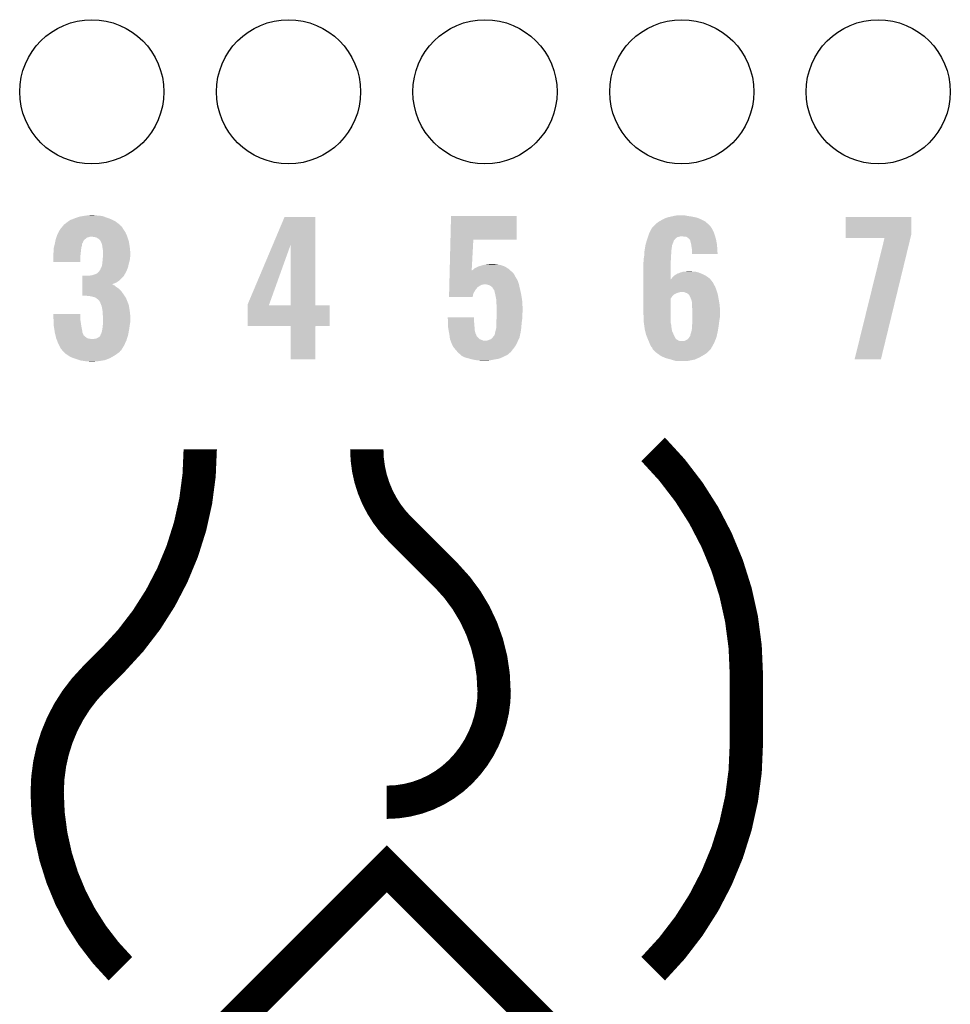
# Model space of a CAD drawing. Extents: x -1.3 to 24.2, y -3.9 to 53.4.
# Tile 18 of 33: x 8.6 to 15.7, y 16.2 to 23.8. Entities that reach past the tile are written whole.
import ezdxf

# ---------------------------------------------------------------- set-up
doc = ezdxf.new("R2010")
doc.units = 0
doc.layers.get('0').update_dxf_attribs({"linetype": 'CONTINUOUS'})
doc.layers.add('DAC_24_CLICK_V100_GTO', color=14, linetype='CONTINUOUS')
doc.layers.add('DAC_24_CLICK_V100_GTS', color=12, linetype='CONTINUOUS')

# ---------------------------------------------------------------- blocks, each defined once
blk = doc.blocks.new('ROUND_35')
blk.add_circle((0, 0), 0.5499)

msp = doc.modelspace()

# ---------------------------------------------------------------- linework, layer by layer
at = {"layer": 'DAC_24_CLICK_V100_GTO', "const_width": 0.254}
for points in [[(9.34212, 18.86712, 0.1989124), (10.007048, 20.4724)], [(11.2776, 20.4724, 0.1989124), (11.529054, 19.865334)], [(14.1732, 18.75536, 0.1989124), (13.461984, 20.472384)], [(12.24788, 18.6309, 0.1985373), (11.884614, 19.509694)], [(9.19734, 18.72234, 0.1989124), (8.839626, 17.85874)], [(11.99388, 18.01368, 0.1989124), (12.24954, 18.6309)], [(13.462, 16.51, 0.1989124), (14.17322, 18.22704)], [(11.43, 17.78, 0.1989119), (11.99396, 18.013598)], [(8.8392, 17.85874, 0.1989124), (9.397904, 16.509904)]]:
    msp.add_lwpolyline(points, format="xyb", dxfattribs=at)
for points in [[(11.52906, 19.86534), (11.88466, 19.50974)], [(9.19734, 18.72234), (9.34212, 18.86712)], [(14.1732, 18.22704), (14.1732, 18.75536)], [(9.144, 12.446), (9.144, 14.986), (11.43, 17.272), (13.716, 14.986)]]:
    msp.add_lwpolyline(points, dxfattribs=at)
at = {"layer": 'DAC_24_CLICK_V100_GTO'}
for points in [[(9.030202, 22.22754), (9.05002, 22.23516), (9.329422, 22.22754), (9.308086, 22.23516)], [(9.05002, 22.23516), (9.085582, 22.24786), (9.308086, 22.23516), (9.272522, 22.24786)], [(9.085582, 22.24786), (9.116046, 22.252938), (9.272522, 22.24786), (9.258302, 22.252938)], [(9.116046, 22.252938), (9.131298, 22.25548), (9.258302, 22.252938), (9.22782, 22.25548)], [(9.131298, 22.25548), (9.15543, 22.25802), (9.22782, 22.25548), (9.202422, 22.25802)], [(9.15543, 22.25802), (9.179562, 22.26056), (9.202422, 22.25802), (9.192262, 22.26056)], [(10.560136, 22.03184), (10.65023, 22.24529), (10.88391, 22.03184), (10.8839, 22.24529)], [(10.65023, 22.24529), (10.650244, 22.24532), (10.8839, 22.24529), (10.650244, 22.24532)], [(11.915788, 22.0726), (11.920248, 22.25291), (12.42057, 22.0726), (12.4206, 22.25291)], [(11.920248, 22.25291), (11.92025, 22.25294), (12.4206, 22.25291), (11.92025, 22.25294)], [(13.5382, 22.22754), (13.55344, 22.23516), (13.827762, 22.22754), (13.807948, 22.23516)], [(13.55344, 22.23516), (13.566982, 22.240238), (13.807948, 22.23516), (13.794742, 22.240238)], [(13.566982, 22.240238), (13.573762, 22.24278), (13.794742, 22.240238), (13.782882, 22.24278)], [(13.573762, 22.24278), (13.59662, 22.24786), (13.782882, 22.24278), (13.75918, 22.24786)], [(13.59662, 22.24786), (13.61948, 22.25294), (13.75918, 22.24786), (13.72616, 22.25294)], [(13.61948, 22.25294), (13.647422, 22.25802), (13.72616, 22.25294), (13.700762, 22.25802)], [(14.930124, 22.108158), (14.930148, 22.24529), (15.4305, 22.108158), (15.4305, 22.24529)], [(14.930148, 22.24529), (14.93015, 22.24532), (15.4305, 22.24529), (14.93015, 22.24532)], [(8.938268, 22.15134), (8.95519, 22.171656), (9.42086, 22.15134), (9.408162, 22.171656)], [(8.95519, 22.171656), (8.961548, 22.179288), (9.408162, 22.171656), (9.398004, 22.179288)], [(8.961548, 22.179288), (8.963662, 22.181824), (9.398004, 22.179288), (9.396732, 22.181824)], [(8.963662, 22.181824), (8.96493, 22.184354), (9.396732, 22.181824), (9.395462, 22.184354)], [(8.96493, 22.184354), (8.966206, 22.186894), (9.395462, 22.184354), (9.39216, 22.186894)], [(8.966206, 22.186894), (8.9789, 22.19452), (9.39216, 22.186894), (9.382246, 22.19452)], [(8.9789, 22.19452), (8.99414, 22.20722), (9.382246, 22.19452), (9.365736, 22.20722)], [(8.99414, 22.20722), (8.997948, 22.20976), (9.365736, 22.20722), (9.362432, 22.20976)], [(8.997948, 22.20976), (9.016992, 22.22246), (9.362432, 22.20976), (9.338854, 22.22246)], [(9.016992, 22.22246), (9.030202, 22.22754), (9.338854, 22.22246), (9.329422, 22.22754)], [(13.45184, 22.158966), (13.451846, 22.161506), (13.909036, 22.158966), (13.907344, 22.161506)], [(13.451846, 22.161506), (13.46454, 22.1742), (13.907344, 22.161506), (13.89888, 22.1742)], [(13.46454, 22.1742), (13.47724, 22.1869), (13.89888, 22.1742), (13.88618, 22.1869)], [(13.47724, 22.1869), (13.482322, 22.19198), (13.88618, 22.1869), (13.880534, 22.19198)], [(13.482322, 22.19198), (13.505174, 22.209758), (13.880534, 22.19198), (13.860772, 22.209758)], [(13.505174, 22.209758), (13.50518, 22.209762), (13.860772, 22.209758), (13.860766, 22.209762)], [(13.50518, 22.209762), (13.53312, 22.225), (13.860766, 22.209762), (13.832478, 22.225)], [(13.53312, 22.225), (13.5382, 22.22754), (13.832478, 22.225), (13.827762, 22.22754)], [(8.905242, 22.07768), (8.908868, 22.087836), (9.131298, 22.07768), (9.141456, 22.087836)], [(8.908868, 22.087836), (8.909776, 22.09038), (9.141456, 22.087836), (9.154158, 22.09038)], [(8.909776, 22.09038), (8.911588, 22.095458), (9.154158, 22.09038), (9.169398, 22.095458)], [(8.911588, 22.095458), (8.91159, 22.09546), (9.169398, 22.095458), (9.179558, 22.09546)], [(8.91159, 22.09546), (8.913402, 22.100538), (9.450494, 22.09546), (9.4488, 22.100538)], [(8.913402, 22.100538), (8.91794, 22.113242), (9.4488, 22.100538), (9.443028, 22.113242)], [(8.91794, 22.113242), (8.926072, 22.128488), (9.443028, 22.113242), (9.4361, 22.128488)], [(8.926072, 22.128488), (8.93826, 22.15133), (9.4361, 22.128488), (9.420868, 22.15133)], [(8.93826, 22.15133), (8.938268, 22.15134), (9.420868, 22.15133), (9.42086, 22.15134)], [(9.210038, 22.09038), (9.179558, 22.09546), (9.452188, 22.09038), (9.450494, 22.09546)], [(9.2202, 22.0853), (9.210038, 22.09038), (9.45388, 22.0853), (9.452188, 22.09038)], [(9.232898, 22.077682), (9.2202, 22.0853), (9.45642, 22.077682), (9.45388, 22.0853)], [(13.417124, 22.077676), (13.421358, 22.090378), (13.629638, 22.077676), (13.644878, 22.090378)], [(13.421358, 22.090378), (13.423052, 22.09546), (13.644878, 22.090378), (13.66266, 22.09546)], [(13.423052, 22.09546), (13.423898, 22.098), (13.66266, 22.09546), (13.675358, 22.098)], [(13.423898, 22.098), (13.427286, 22.10816), (13.934802, 22.098), (13.931898, 22.10816)], [(13.427286, 22.10816), (13.43152, 22.120862), (13.931898, 22.10816), (13.92728, 22.120862)], [(13.43152, 22.120862), (13.439644, 22.136098), (13.92728, 22.120862), (13.92174, 22.136098)], [(13.439644, 22.136098), (13.451836, 22.158962), (13.92174, 22.136098), (13.909038, 22.158962)], [(13.451836, 22.158962), (13.45184, 22.158966), (13.909038, 22.158962), (13.909036, 22.158966)], [(13.698218, 22.09546), (13.682978, 22.098), (13.935528, 22.09546), (13.934802, 22.098)], [(13.721078, 22.09038), (13.710916, 22.09546), (13.93698, 22.09038), (13.935528, 22.09546)], [(13.731238, 22.08276), (13.721078, 22.09038), (13.939158, 22.08276), (13.93698, 22.09038)], [(14.93012, 22.08533), (14.930124, 22.108158), (15.424944, 22.08533), (15.4305, 22.108158)], [(15.227264, 22.0853), (14.93012, 22.08533), (15.424936, 22.0853), (15.424944, 22.08533)], [(14.998706, 21.158234), (15.227264, 22.0853), (15.199342, 21.158234), (15.424936, 22.0853)], [(8.89, 22.011642), (8.890634, 22.01418), (9.100396, 22.011642), (9.10082, 22.01418)], [(8.89, 21.998942), (8.89, 22.011642), (9.09828, 21.998942), (9.100396, 22.011642)], [(8.890634, 22.01418), (8.894444, 22.029418), (9.10082, 22.01418), (9.105898, 22.029418)], [(8.894444, 22.029418), (8.89762, 22.04212), (9.105898, 22.029418), (9.105898, 22.04212)], [(8.89762, 22.042124), (8.899252, 22.049738), (9.1059, 22.042124), (9.110978, 22.049738)], [(8.89762, 22.04212), (8.89762, 22.042124), (9.105898, 22.04212), (9.1059, 22.042124)], [(8.899252, 22.049738), (8.90034, 22.054816), (9.110978, 22.049738), (9.113518, 22.054816)], [(8.90034, 22.054816), (8.900886, 22.057364), (9.113518, 22.054816), (9.11352, 22.057364)], [(8.900886, 22.057364), (8.903606, 22.070056), (9.11352, 22.057364), (9.121138, 22.070056)], [(8.903606, 22.070056), (8.905242, 22.07768), (9.121138, 22.070056), (9.131298, 22.07768)], [(9.243058, 22.067512), (9.232898, 22.077682), (9.45981, 22.067512), (9.45642, 22.077682)], [(9.245596, 22.06244), (9.243058, 22.067512), (9.4615, 22.06244), (9.45981, 22.067512)], [(9.25322, 22.0472), (9.245596, 22.06244), (9.46419, 22.0472), (9.4615, 22.06244)], [(9.258298, 22.031962), (9.25322, 22.0472), (9.46688, 22.031962), (9.46419, 22.0472)], [(9.260254, 22.019262), (9.258298, 22.031962), (9.46912, 22.019262), (9.46688, 22.031962)], [(9.26338, 21.99894), (9.260254, 22.019262), (9.471154, 21.99894), (9.46912, 22.019262)], [(10.368282, 21.577304), (10.560136, 22.03184), (10.532664, 21.577304), (10.695902, 22.03184)], [(10.695918, 21.57222), (10.695902, 22.03184), (10.88393, 21.57222), (10.88391, 22.03184)], [(11.910006, 21.838922), (11.915786, 22.072572), (12.077874, 21.838922), (12.090398, 22.072572)], [(11.915786, 22.072572), (11.915788, 22.0726), (12.090398, 22.072572), (12.42057, 22.0726)], [(13.398922, 22.004018), (13.400192, 22.011638), (13.60424, 22.004018), (13.60424, 22.011638)], [(13.400192, 22.011638), (13.403154, 22.029416), (13.60424, 22.011638), (13.60678, 22.029416)], [(13.403154, 22.029416), (13.40358, 22.031962), (13.60678, 22.029416), (13.607798, 22.031962)], [(13.40358, 22.031962), (13.410302, 22.05482), (13.607798, 22.031962), (13.61694, 22.05482)], [(13.410302, 22.05482), (13.414782, 22.070052), (13.61694, 22.05482), (13.622028, 22.070052)], [(13.414782, 22.070052), (13.415534, 22.072606), (13.622028, 22.070052), (13.627094, 22.072606)], [(13.415534, 22.072606), (13.41628, 22.07514), (13.627094, 22.072606), (13.628364, 22.07514)], [(13.41628, 22.07514), (13.417124, 22.077676), (13.628364, 22.07514), (13.629638, 22.077676)], [(13.741398, 22.072602), (13.731238, 22.08276), (13.94206, 22.072602), (13.939158, 22.08276)], [(13.743936, 22.070064), (13.741398, 22.072602), (13.942536, 22.070064), (13.94206, 22.072602)], [(13.74648, 22.057358), (13.743936, 22.070064), (13.944918, 22.057358), (13.942536, 22.070064)], [(13.75156, 22.039582), (13.74648, 22.057358), (13.948252, 22.039582), (13.944918, 22.057358)], [(13.752734, 22.031958), (13.75156, 22.039582), (13.94968, 22.031958), (13.948252, 22.039582)], [(13.75664, 22.00656), (13.752734, 22.031958), (13.95095, 22.00656), (13.94968, 22.031958)], [(8.88746, 21.973542), (8.887966, 21.97608), (9.095486, 21.973542), (9.09574, 21.97608)], [(8.88746, 21.950682), (8.88746, 21.973542), (9.0932, 21.950682), (9.095486, 21.973542)], [(8.88746, 21.90245), (8.88746, 21.950682), (9.09317, 21.90245), (9.0932, 21.950682)], [(8.887966, 21.97608), (8.89, 21.986242), (9.09574, 21.97608), (9.096868, 21.986242)], [(8.89, 21.986242), (8.89, 21.998942), (9.096868, 21.986242), (9.09828, 21.998942)], [(9.26592, 21.98116), (9.26338, 21.99894), (9.472932, 21.98116), (9.471154, 21.99894)], [(9.26338, 21.92782), (9.264014, 21.93544), (9.470812, 21.92782), (9.47166, 21.93544)], [(9.264014, 21.93544), (9.265496, 21.95322), (9.47166, 21.93544), (9.4742, 21.95322)], [(9.265496, 21.95322), (9.26592, 21.958298), (9.4742, 21.95322), (9.4742, 21.958298)], [(9.26592, 21.968462), (9.26592, 21.98116), (9.4742, 21.968462), (9.472932, 21.98116)], [(9.26592, 21.958298), (9.26592, 21.968462), (9.4742, 21.958298), (9.4742, 21.968462)], [(13.39088, 21.930362), (13.391726, 21.93544), (13.598652, 21.930362), (13.59916, 21.93544)], [(13.391726, 21.93544), (13.39342, 21.9456), (13.59916, 21.93544), (13.59916, 21.9456)], [(13.39342, 21.9456), (13.394212, 21.958298), (13.59916, 21.9456), (13.59916, 21.958298)], [(13.394212, 21.958298), (13.395482, 21.97862), (13.59916, 21.958298), (13.6017, 21.97862)], [(13.395482, 21.97862), (13.39596, 21.986242), (13.6017, 21.97862), (13.6017, 21.986242)], [(13.39596, 21.986242), (13.397228, 21.993858), (13.6017, 21.986242), (13.6017, 21.993858)], [(13.397228, 21.993858), (13.398922, 22.004018), (13.6017, 21.993858), (13.60424, 22.004018)], [(13.75918, 21.98878), (13.75664, 22.00656), (13.95184, 21.98878), (13.95095, 22.00656)], [(13.75918, 21.981162), (13.75918, 21.98878), (13.95222, 21.981162), (13.95184, 21.98878)], [(13.75918, 21.96341), (13.75918, 21.981162), (13.954722, 21.96341), (13.95222, 21.981162)], [(13.954726, 21.96338), (13.75918, 21.96341), (13.954726, 21.96338), (13.954722, 21.96341)], [(9.09317, 21.90242), (8.88746, 21.90245), (9.09317, 21.90242), (9.09317, 21.90245)], [(9.2456, 21.849082), (9.253222, 21.861772), (9.45134, 21.849082), (9.456414, 21.861772)], [(9.253222, 21.861778), (9.2583, 21.879562), (9.456418, 21.861778), (9.459974, 21.879562)], [(9.253222, 21.861772), (9.253222, 21.861778), (9.456414, 21.861772), (9.456418, 21.861778)], [(9.2583, 21.879562), (9.259146, 21.887182), (9.459974, 21.879562), (9.4615, 21.887182)], [(9.259146, 21.887182), (9.26084, 21.90242), (9.4615, 21.887182), (9.466072, 21.90242)], [(9.26084, 21.90242), (9.261854, 21.912578), (9.466072, 21.90242), (9.46912, 21.912578)], [(9.261854, 21.912578), (9.26338, 21.92782), (9.46912, 21.912578), (9.470812, 21.92782)], [(12.100564, 21.85416), (12.113262, 21.85924), (12.351656, 21.85416), (12.343674, 21.85924)], [(12.113262, 21.85924), (12.125948, 21.866858), (12.343674, 21.85924), (12.331702, 21.866858)], [(12.125948, 21.866858), (12.125952, 21.86686), (12.331702, 21.866858), (12.331698, 21.86686)], [(12.125952, 21.86686), (12.141204, 21.87194), (12.331698, 21.86686), (12.317726, 21.87194)], [(12.141204, 21.87194), (12.143742, 21.871942), (12.317726, 21.87194), (12.31772, 21.871942)], [(12.143742, 21.871942), (12.158974, 21.877018), (12.31772, 21.871942), (12.30376, 21.877018)], [(12.158974, 21.877018), (12.158982, 21.87702), (12.30376, 21.877018), (12.303752, 21.87702)], [(12.158982, 21.87702), (12.17168, 21.87956), (12.303752, 21.87702), (12.291056, 21.87956)], [(12.17168, 21.87956), (12.186918, 21.8821), (12.291056, 21.87956), (12.278358, 21.8821)], [(12.186918, 21.8821), (12.202158, 21.88464), (12.278358, 21.8821), (12.260582, 21.88464)], [(12.202158, 21.88464), (12.240228, 21.887178), (12.260582, 21.88464), (12.252962, 21.887178)], [(12.240228, 21.887178), (12.240258, 21.88718), (12.252962, 21.887178), (12.240258, 21.88718)], [(13.38834, 21.902422), (13.389864, 21.910042), (13.596624, 21.902422), (13.59662, 21.910042)], [(13.38834, 21.770364), (13.38834, 21.902422), (13.596658, 21.770364), (13.596624, 21.902422)], [(13.389864, 21.910042), (13.39088, 21.915122), (13.59662, 21.910042), (13.597128, 21.915122)], [(13.39088, 21.915122), (13.39088, 21.930362), (13.597128, 21.915122), (13.598652, 21.930362)], [(9.108462, 21.76272), (9.108466, 21.78812), (9.39292, 21.76272), (9.418318, 21.78812)], [(9.108466, 21.78812), (9.10847, 21.79828), (9.418318, 21.78812), (9.425932, 21.79828)], [(9.166862, 21.79828), (9.166908, 21.798288), (9.425932, 21.79828), (9.425938, 21.798288)], [(9.166908, 21.798288), (9.182102, 21.800822), (9.425938, 21.798288), (9.427206, 21.800822)], [(9.182102, 21.800822), (9.204944, 21.808436), (9.427206, 21.800822), (9.431018, 21.808436)], [(9.204944, 21.808436), (9.212584, 21.810982), (9.431018, 21.808436), (9.433552, 21.810982)], [(9.212584, 21.810982), (9.212592, 21.810988), (9.433552, 21.810982), (9.433558, 21.810988)], [(9.212592, 21.810988), (9.227822, 21.821142), (9.433558, 21.810988), (9.438636, 21.821142)], [(9.227822, 21.821142), (9.23798, 21.83384), (9.438636, 21.821142), (9.444988, 21.83384)], [(9.23798, 21.83384), (9.240518, 21.83638), (9.444988, 21.83384), (9.44626, 21.83638)], [(9.240518, 21.83638), (9.243062, 21.838926), (9.44626, 21.83638), (9.447278, 21.838926)], [(9.243062, 21.838926), (9.2456, 21.849082), (9.447278, 21.838926), (9.45134, 21.849082)], [(11.908498, 21.77796), (11.908812, 21.790662), (12.41806, 21.77796), (12.41044, 21.790662)], [(11.908812, 21.790662), (11.908938, 21.79574), (12.41044, 21.790662), (12.4079, 21.79574)], [(11.908938, 21.79574), (11.909378, 21.813518), (12.4079, 21.79574), (12.397742, 21.813518)], [(11.909378, 21.813518), (11.909692, 21.82622), (12.397742, 21.813518), (12.38504, 21.82622)], [(11.909692, 21.82622), (11.909944, 21.836406), (12.38504, 21.82622), (12.373724, 21.836406)], [(11.909944, 21.836406), (11.910006, 21.838922), (12.07774, 21.836406), (12.082772, 21.838922)], [(12.07774, 21.836406), (12.077874, 21.838922), (12.373724, 21.836406), (12.370928, 21.838922)], [(12.082772, 21.838922), (12.09294, 21.846542), (12.370928, 21.838922), (12.36246, 21.846542)], [(12.09294, 21.846542), (12.095476, 21.849078), (12.36246, 21.846542), (12.359642, 21.849078)], [(12.095476, 21.849078), (12.100564, 21.85416), (12.359642, 21.849078), (12.351656, 21.85416)], [(13.603214, 21.775418), (13.609322, 21.785582), (13.893802, 21.775418), (13.879822, 21.785582)], [(13.609322, 21.785582), (13.62117, 21.795738), (13.879822, 21.785582), (13.865852, 21.795738)], [(13.62117, 21.795738), (13.627102, 21.800822), (13.865852, 21.795738), (13.85569, 21.800822)], [(13.627102, 21.800822), (13.64403, 21.81098), (13.85569, 21.800822), (13.83538, 21.81098)], [(13.64403, 21.81098), (13.652496, 21.81606), (13.83538, 21.81098), (13.822682, 21.81606)], [(13.652496, 21.81606), (13.657584, 21.816062), (13.822682, 21.81606), (13.822678, 21.816062)], [(13.657584, 21.816062), (13.667738, 21.82114), (13.822678, 21.816062), (13.809982, 21.82114)], [(13.667738, 21.82114), (13.667742, 21.821142), (13.809982, 21.82114), (13.809976, 21.821142)], [(13.667742, 21.821142), (13.677898, 21.82368), (13.809976, 21.821142), (13.80067, 21.82368)], [(13.677898, 21.82368), (13.693144, 21.82876), (13.80067, 21.82368), (13.782044, 21.82876)], [(13.70838, 21.82876), (13.741372, 21.831298), (13.759184, 21.82876), (13.751562, 21.831298)], [(13.741372, 21.831298), (13.741398, 21.8313), (13.751562, 21.831298), (13.741398, 21.8313)], [(9.10845, 21.7043), (9.108452, 21.711918), (9.37768, 21.7043), (9.364982, 21.711918)], [(9.108452, 21.711918), (9.108454, 21.722076), (9.364982, 21.711918), (9.354814, 21.722076)], [(9.108454, 21.72462), (9.108456, 21.729698), (9.347192, 21.72462), (9.339582, 21.729698)], [(9.108454, 21.722076), (9.108454, 21.72462), (9.354814, 21.722076), (9.347192, 21.72462)], [(9.108456, 21.73221), (9.108458, 21.73986), (9.334562, 21.73221), (9.35482, 21.73986)], [(9.108456, 21.729698), (9.108456, 21.73221), (9.339582, 21.729698), (9.334562, 21.73221)], [(9.108458, 21.73986), (9.10846, 21.75002), (9.35482, 21.73986), (9.375138, 21.75002)], [(9.10846, 21.75002), (9.108462, 21.76272), (9.375138, 21.75002), (9.39292, 21.76272)], [(11.90636, 21.691598), (11.9068, 21.709378), (12.108178, 21.691598), (12.123418, 21.709378)], [(11.9068, 21.709378), (11.907052, 21.719542), (12.123418, 21.709378), (12.13866, 21.719542)], [(11.907052, 21.719542), (11.90724, 21.72716), (12.13866, 21.719542), (12.151358, 21.72716)], [(11.90724, 21.72716), (11.907304, 21.7297), (12.151358, 21.72716), (12.16406, 21.7297)], [(11.907304, 21.7297), (11.907366, 21.73224), (12.16406, 21.7297), (12.174218, 21.73224)], [(11.907366, 21.73224), (11.908058, 21.760178), (12.437532, 21.73224), (12.42822, 21.760178)], [(11.908058, 21.760178), (11.908498, 21.77796), (12.42822, 21.760178), (12.41806, 21.77796)], [(12.194538, 21.7297), (12.176758, 21.73224), (12.438378, 21.7297), (12.437532, 21.73224)], [(12.212328, 21.724622), (12.194538, 21.7297), (12.439552, 21.724622), (12.438378, 21.7297)], [(12.225018, 21.717002), (12.212328, 21.724622), (12.44131, 21.717002), (12.439552, 21.724622)], [(12.235176, 21.709372), (12.225018, 21.717002), (12.443072, 21.709372), (12.44131, 21.717002)], [(12.24026, 21.699222), (12.235176, 21.709372), (12.445414, 21.699222), (12.443072, 21.709372)], [(13.38834, 21.747478), (13.38834, 21.770364), (13.916662, 21.747478), (13.897938, 21.770364)], [(13.38834, 21.732242), (13.38834, 21.747478), (13.92428, 21.732242), (13.916662, 21.747478)], [(13.38834, 21.71446), (13.38834, 21.732242), (13.93444, 21.71446), (13.92428, 21.732242)], [(13.38834, 21.689062), (13.38834, 21.71446), (13.9446, 21.689062), (13.93444, 21.71446)], [(13.596658, 21.770364), (13.601694, 21.772886), (13.897938, 21.770364), (13.895874, 21.772886)], [(13.601694, 21.772886), (13.603214, 21.775418), (13.895874, 21.772886), (13.893802, 21.775418)], [(9.10844, 21.64591), (9.108446, 21.68144), (9.42846, 21.64591), (9.40308, 21.68144)], [(9.141462, 21.64588), (9.10844, 21.64591), (9.42848, 21.64588), (9.42846, 21.64591)], [(9.108446, 21.68144), (9.108448, 21.69414), (9.40308, 21.68144), (9.39038, 21.69414)], [(9.108448, 21.69414), (9.10845, 21.7043), (9.39038, 21.69414), (9.37768, 21.7043)], [(9.143994, 21.643346), (9.141462, 21.64588), (9.430066, 21.643346), (9.42848, 21.64588)], [(9.146538, 21.64334), (9.143994, 21.643346), (9.43007, 21.64334), (9.430066, 21.643346)], [(9.169398, 21.6408), (9.146538, 21.64334), (9.431658, 21.6408), (9.43007, 21.64334)], [(9.18972, 21.63572), (9.169398, 21.6408), (9.434834, 21.63572), (9.431658, 21.6408)], [(9.207506, 21.630642), (9.18972, 21.63572), (9.438008, 21.630642), (9.434834, 21.63572)], [(11.90498, 21.63575), (11.905356, 21.65096), (12.085298, 21.63575), (12.08786, 21.65096)], [(12.085294, 21.63572), (11.90498, 21.63575), (12.085294, 21.63572), (12.085298, 21.63575)], [(11.905356, 21.65096), (11.905732, 21.666208), (12.08786, 21.65096), (12.09294, 21.666208)], [(11.905732, 21.666208), (11.90636, 21.691598), (12.09294, 21.666208), (12.108178, 21.691598)], [(12.241956, 21.69668), (12.24026, 21.699222), (12.446, 21.69668), (12.445414, 21.699222)], [(12.24534, 21.6916), (12.241956, 21.69668), (12.44713, 21.6916), (12.446, 21.69668)], [(12.250414, 21.686526), (12.24534, 21.6916), (12.448258, 21.686526), (12.44713, 21.6916)], [(12.25042, 21.683982), (12.250414, 21.686526), (12.448822, 21.683982), (12.448258, 21.686526)], [(12.2555, 21.66366), (12.25042, 21.683982), (12.453338, 21.66366), (12.448822, 21.683982)], [(12.25804, 21.65096), (12.2555, 21.66366), (12.45616, 21.65096), (12.453338, 21.66366)], [(12.26058, 21.63826), (12.25804, 21.65096), (12.458066, 21.63826), (12.45616, 21.65096)], [(12.26566, 21.615402), (12.26058, 21.63826), (12.461494, 21.615402), (12.458066, 21.63826)], [(13.38834, 21.67382), (13.38834, 21.689062), (13.94929, 21.67382), (13.9446, 21.689062)], [(13.38834, 21.67128), (13.38834, 21.67382), (13.665198, 21.67128), (13.677902, 21.67382)], [(13.38834, 21.666202), (13.38834, 21.67128), (13.64742, 21.666202), (13.665198, 21.67128)], [(13.38834, 21.65858), (13.38834, 21.666202), (13.62964, 21.65858), (13.64742, 21.666202)], [(13.38834, 21.656042), (13.38834, 21.65858), (13.624572, 21.656042), (13.62964, 21.65858)], [(13.38834, 21.638262), (13.38834, 21.656042), (13.606782, 21.638262), (13.624572, 21.656042)], [(13.38834, 21.623034), (13.38834, 21.638262), (13.596624, 21.623034), (13.606782, 21.638262)], [(13.705842, 21.66874), (13.695676, 21.67382), (13.950854, 21.66874), (13.94929, 21.67382)], [(13.72109, 21.663658), (13.705842, 21.66874), (13.952418, 21.663658), (13.950854, 21.66874)], [(13.730608, 21.65604), (13.72109, 21.663658), (13.95476, 21.65604), (13.952418, 21.663658)], [(13.73378, 21.6535), (13.730608, 21.65604), (13.955238, 21.6535), (13.95476, 21.65604)], [(13.736322, 21.650948), (13.73378, 21.6535), (13.955716, 21.650948), (13.955238, 21.6535)], [(13.74648, 21.63064), (13.736322, 21.650948), (13.959524, 21.63064), (13.955716, 21.650948)], [(9.213846, 21.625568), (9.207506, 21.630642), (9.44118, 21.625568), (9.438008, 21.630642)], [(9.2202, 21.62048), (9.213846, 21.625568), (9.443216, 21.62048), (9.44118, 21.625568)], [(9.230358, 21.61286), (9.2202, 21.62048), (9.446264, 21.61286), (9.443216, 21.62048)], [(9.235438, 21.607772), (9.230358, 21.61286), (9.448298, 21.607772), (9.446264, 21.61286)], [(9.237978, 21.602704), (9.235438, 21.607772), (9.450324, 21.602704), (9.448298, 21.607772)], [(9.240518, 21.600152), (9.237978, 21.602704), (9.451346, 21.600152), (9.450324, 21.602704)], [(9.24814, 21.58238), (9.240518, 21.600152), (9.458452, 21.58238), (9.451346, 21.600152)], [(9.250998, 21.574758), (9.24814, 21.58238), (9.4615, 21.574758), (9.458452, 21.58238)], [(9.255758, 21.562062), (9.250998, 21.574758), (9.463618, 21.562062), (9.4615, 21.574758)], [(9.258898, 21.54428), (9.255758, 21.562062), (9.46658, 21.54428), (9.463618, 21.562062)], [(10.36828, 21.572248), (10.368282, 21.577304), (10.53085, 21.572248), (10.532664, 21.577304)], [(10.36828, 21.57222), (10.36828, 21.572248), (10.695918, 21.57222), (10.53085, 21.572248)], [(10.36828, 21.57219), (10.36828, 21.57222), (10.99312, 21.57219), (10.88393, 21.57222)], [(10.36828, 21.41223), (10.36828, 21.57219), (10.99309, 21.41223), (10.99312, 21.57219)], [(12.26566, 21.600158), (12.26566, 21.615402), (12.46378, 21.600158), (12.461494, 21.615402)], [(12.26566, 21.590002), (12.26566, 21.600158), (12.464242, 21.590002), (12.46378, 21.600158)], [(12.2682, 21.56968), (12.26566, 21.590002), (12.465166, 21.56968), (12.464242, 21.590002)], [(12.2682, 21.54428), (12.2682, 21.56968), (12.46632, 21.54428), (12.465166, 21.56968)], [(13.38834, 21.49856), (13.38834, 21.623034), (13.59662, 21.49856), (13.596624, 21.623034)], [(13.752196, 21.6154), (13.74648, 21.63064), (13.96238, 21.6154), (13.959524, 21.63064)], [(13.7541, 21.610318), (13.752196, 21.6154), (13.963228, 21.610318), (13.96238, 21.6154)], [(13.75664, 21.600158), (13.7541, 21.610318), (13.964922, 21.600158), (13.963228, 21.610318)], [(13.75918, 21.595076), (13.75664, 21.600158), (13.965768, 21.595076), (13.964922, 21.600158)], [(13.75918, 21.569678), (13.75918, 21.595076), (13.97, 21.569678), (13.965768, 21.595076)], [(13.75918, 21.55698), (13.75918, 21.569678), (13.970636, 21.55698), (13.97, 21.569678)], [(8.88746, 21.46808), (8.887488, 21.50615), (9.0932, 21.46808), (9.0932, 21.50615)], [(8.887488, 21.50615), (8.88749, 21.50618), (9.0932, 21.50615), (8.88749, 21.50618)], [(9.26338, 21.518882), (9.258898, 21.54428), (9.470488, 21.518882), (9.46658, 21.54428)], [(9.26338, 21.511262), (9.26338, 21.518882), (9.47166, 21.511262), (9.470488, 21.518882)], [(9.26338, 21.498562), (9.26338, 21.511262), (9.472508, 21.498562), (9.47166, 21.511262)], [(9.26592, 21.483322), (9.26338, 21.498562), (9.473524, 21.483322), (9.472508, 21.498562)], [(9.26592, 21.473162), (9.26592, 21.483322), (9.4742, 21.473162), (9.473524, 21.483322)], [(12.2682, 21.52396), (12.2682, 21.54428), (12.46632, 21.52396), (12.46632, 21.54428)], [(12.2682, 21.498562), (12.2682, 21.52396), (12.46378, 21.498562), (12.46632, 21.52396)], [(12.2682, 21.475702), (12.2682, 21.498562), (12.46378, 21.475702), (12.46378, 21.498562)], [(13.39088, 21.44014), (13.38834, 21.49856), (13.59662, 21.44014), (13.59662, 21.49856)], [(13.76172, 21.523962), (13.75918, 21.55698), (13.972286, 21.523962), (13.970636, 21.55698)], [(13.76172, 21.51888), (13.76172, 21.523962), (13.97254, 21.51888), (13.972286, 21.523962)], [(13.76172, 21.488398), (13.76172, 21.51888), (13.97254, 21.488398), (13.97254, 21.51888)], [(13.76172, 21.45792), (13.76172, 21.488398), (13.96746, 21.45792), (13.97254, 21.488398)], [(8.888038, 21.455378), (8.88746, 21.46808), (9.0932, 21.455378), (9.0932, 21.46808)], [(8.888732, 21.44014), (8.888038, 21.455378), (9.09574, 21.44014), (9.0932, 21.455378)], [(8.88954, 21.42236), (8.888732, 21.44014), (9.09828, 21.42236), (9.09574, 21.44014)], [(8.89, 21.412202), (8.88954, 21.42236), (9.100186, 21.412202), (9.09828, 21.42236)], [(8.894814, 21.38172), (8.89, 21.412202), (9.1059, 21.38172), (9.100186, 21.412202)], [(9.26084, 21.394418), (9.26338, 21.41728), (9.465602, 21.394418), (9.46912, 21.41728)], [(9.26338, 21.41728), (9.265354, 21.43506), (9.46912, 21.41728), (9.47166, 21.43506)], [(9.265354, 21.43506), (9.26592, 21.440142), (9.47166, 21.43506), (9.472676, 21.440142)], [(9.26592, 21.447758), (9.26592, 21.473162), (9.4742, 21.447758), (9.4742, 21.473162)], [(9.26592, 21.440142), (9.26592, 21.447758), (9.472676, 21.440142), (9.4742, 21.447758)], [(10.69591, 21.4122), (10.36828, 21.41223), (10.99309, 21.4122), (10.99309, 21.41223)], [(10.695912, 21.41217), (10.69591, 21.4122), (10.8839, 21.41217), (10.99309, 21.4122)], [(10.69594, 21.15823), (10.695912, 21.41217), (10.88387, 21.15823), (10.8839, 21.41217)], [(11.894844, 21.48075), (11.894842, 21.48077), (12.09548, 21.48075), (11.894842, 21.48077)], [(11.896888, 21.44776), (11.894844, 21.48075), (12.09548, 21.44776), (12.09548, 21.48075)], [(11.89736, 21.44014), (11.896888, 21.44776), (12.096434, 21.44014), (12.09548, 21.44776)], [(11.89736, 21.42744), (11.89736, 21.44014), (12.09802, 21.42744), (12.096434, 21.44014)], [(11.89736, 21.407122), (11.89736, 21.42744), (12.099216, 21.407122), (12.09802, 21.42744)], [(12.26566, 21.45284), (12.267634, 21.47062), (12.46124, 21.45284), (12.46378, 21.47062)], [(12.26566, 21.43506), (12.26566, 21.45284), (12.4587, 21.43506), (12.46124, 21.45284)], [(12.26566, 21.399502), (12.26566, 21.43506), (12.45616, 21.399502), (12.4587, 21.43506)], [(12.267634, 21.47062), (12.2682, 21.475702), (12.46378, 21.47062), (12.46378, 21.475702)], [(13.391606, 21.435064), (13.39088, 21.44014), (13.59662, 21.435064), (13.59662, 21.44014)], [(13.392696, 21.427442), (13.391606, 21.435064), (13.599158, 21.427442), (13.59662, 21.435064)], [(13.396324, 21.402038), (13.392696, 21.427442), (13.6017, 21.402038), (13.599158, 21.427442)], [(13.75918, 21.419822), (13.76172, 21.44776), (13.962696, 21.419822), (13.96619, 21.44776)], [(13.75918, 21.41728), (13.75918, 21.419822), (13.96238, 21.41728), (13.962696, 21.419822)], [(13.75918, 21.396958), (13.75918, 21.41728), (13.958992, 21.396958), (13.96238, 21.41728)], [(13.76172, 21.44776), (13.76172, 21.45792), (13.96619, 21.44776), (13.96746, 21.45792)], [(8.89762, 21.36394), (8.894814, 21.38172), (9.108442, 21.36394), (9.1059, 21.38172)], [(8.897622, 21.363938), (8.89762, 21.36394), (9.108442, 21.363938), (9.108442, 21.36394)], [(8.901208, 21.348696), (8.897622, 21.363938), (9.11606, 21.348696), (9.108442, 21.363938)], [(8.901806, 21.346156), (8.901208, 21.348696), (9.116062, 21.346156), (9.11606, 21.348696)], [(8.902998, 21.341086), (8.901806, 21.346156), (9.118606, 21.341086), (9.116062, 21.346156)], [(8.903598, 21.338538), (8.902998, 21.341086), (9.123672, 21.338538), (9.118606, 21.341086)], [(8.90539, 21.33092), (8.903598, 21.338538), (9.131302, 21.33092), (9.123672, 21.338538)], [(9.2329, 21.32838), (9.243062, 21.336004), (9.451656, 21.32838), (9.45404, 21.336004)], [(9.243062, 21.336004), (9.246106, 21.343618), (9.45404, 21.336004), (9.45642, 21.343618)], [(9.246106, 21.343618), (9.24814, 21.348704), (9.45642, 21.343618), (9.457372, 21.348704)], [(9.24814, 21.348704), (9.248146, 21.351246), (9.457372, 21.348704), (9.45785, 21.351246)], [(9.248146, 21.351246), (9.25068, 21.353784), (9.45785, 21.351246), (9.458326, 21.353784)], [(9.25068, 21.353784), (9.25576, 21.366482), (9.458326, 21.353784), (9.460706, 21.366482)], [(9.25576, 21.366482), (9.2583, 21.37918), (9.460706, 21.366482), (9.463086, 21.37918)], [(9.2583, 21.37918), (9.259146, 21.38426), (9.463086, 21.37918), (9.46404, 21.38426)], [(9.259146, 21.38426), (9.26084, 21.394418), (9.46404, 21.38426), (9.465602, 21.394418)], [(11.900878, 21.384258), (11.89736, 21.407122), (12.10056, 21.384258), (12.099216, 21.407122)], [(11.90244, 21.3741), (11.900878, 21.384258), (12.10282, 21.3741), (12.10056, 21.384258)], [(11.904982, 21.361398), (11.90244, 21.3741), (12.105642, 21.361398), (12.10282, 21.3741)], [(11.90752, 21.348698), (11.904982, 21.361398), (12.111084, 21.348698), (12.105642, 21.361398)], [(11.908156, 21.343616), (11.90752, 21.348698), (12.11326, 21.343616), (12.111084, 21.348698)], [(11.908474, 21.341076), (11.908156, 21.343616), (12.113262, 21.341076), (12.11326, 21.343616)], [(11.909108, 21.336008), (11.908474, 21.341076), (12.115802, 21.336008), (12.113262, 21.341076)], [(11.91006, 21.32838), (11.909108, 21.336008), (12.123428, 21.32838), (12.115802, 21.336008)], [(12.240266, 21.330926), (12.24788, 21.33854), (12.44346, 21.330926), (12.445218, 21.33854)], [(12.24788, 21.33854), (12.252962, 21.346154), (12.445218, 21.33854), (12.446974, 21.346154)], [(12.252962, 21.346154), (12.256516, 21.363942), (12.446974, 21.346154), (12.45108, 21.363942)], [(12.256516, 21.363942), (12.25804, 21.37156), (12.45108, 21.363942), (12.452168, 21.37156)], [(12.25804, 21.37156), (12.265658, 21.3995), (12.452168, 21.37156), (12.45616, 21.3995)], [(12.265658, 21.3995), (12.26566, 21.399502), (12.45616, 21.3995), (12.45616, 21.399502)], [(13.3985, 21.386802), (13.396324, 21.402038), (13.604472, 21.386802), (13.6017, 21.402038)], [(13.401676, 21.374102), (13.3985, 21.386802), (13.60678, 21.374102), (13.604472, 21.386802)], [(13.40866, 21.346162), (13.401676, 21.374102), (13.61948, 21.346162), (13.60678, 21.374102)], [(13.408662, 21.34616), (13.40866, 21.346162), (13.61948, 21.34616), (13.61948, 21.346162)], [(13.418816, 21.320772), (13.408662, 21.34616), (13.632178, 21.320772), (13.61948, 21.34616)], [(13.73632, 21.32584), (13.746476, 21.341066), (13.944598, 21.32584), (13.947982, 21.341066)], [(13.746476, 21.341066), (13.74648, 21.348696), (13.947982, 21.341066), (13.949678, 21.348696)], [(13.74648, 21.348696), (13.751558, 21.361398), (13.949678, 21.348696), (13.9525, 21.361398)], [(13.751558, 21.361398), (13.75359, 21.37156), (13.9525, 21.361398), (13.95476, 21.37156)], [(13.75359, 21.37156), (13.7541, 21.3741), (13.95476, 21.37156), (13.955182, 21.3741)], [(13.7541, 21.3741), (13.75918, 21.396958), (13.955182, 21.3741), (13.958992, 21.396958)], [(8.907184, 21.3233), (8.90539, 21.33092), (9.141462, 21.3233), (9.131302, 21.33092)], [(8.90778, 21.320762), (8.907184, 21.3233), (9.146538, 21.320762), (9.141462, 21.3233)], [(8.908758, 21.31822), (8.90778, 21.320762), (9.151622, 21.31822), (9.146538, 21.320762)], [(8.910712, 21.31314), (8.908758, 21.31822), (9.182102, 21.31314), (9.151622, 21.31822)], [(8.91462, 21.30298), (8.910712, 21.31314), (9.44372, 21.30298), (9.446894, 21.31314)], [(8.92048, 21.28774), (8.91462, 21.30298), (9.436608, 21.28774), (9.44372, 21.30298)], [(8.93191, 21.26488), (8.92048, 21.28774), (9.42594, 21.26488), (9.436608, 21.28774)], [(8.93318, 21.26234), (8.93191, 21.26488), (9.424414, 21.26234), (9.42594, 21.26488)], [(8.943338, 21.239484), (8.93318, 21.26234), (9.410698, 21.239484), (9.424414, 21.26234)], [(9.182102, 21.31314), (9.192262, 21.313142), (9.446894, 21.31314), (9.446894, 21.313142)], [(9.192262, 21.313142), (9.199884, 21.31568), (9.446894, 21.313142), (9.447688, 21.31568)], [(9.199884, 21.31568), (9.210044, 21.315682), (9.447688, 21.31568), (9.447688, 21.315682)], [(9.210044, 21.315682), (9.220198, 21.32076), (9.447688, 21.315682), (9.449276, 21.32076)], [(9.220198, 21.32076), (9.2329, 21.32838), (9.449276, 21.32076), (9.451656, 21.32838)], [(11.912238, 21.31314), (11.91006, 21.32838), (12.138664, 21.31314), (12.123428, 21.32838)], [(11.9126, 21.310596), (11.912238, 21.31314), (12.145024, 21.310596), (12.138664, 21.31314)], [(11.917676, 21.302986), (11.9126, 21.310596), (12.16405, 21.302986), (12.145024, 21.310596)], [(11.917678, 21.30298), (11.917676, 21.302986), (12.164064, 21.30298), (12.16405, 21.302986)], [(11.91768, 21.30044), (11.917678, 21.30298), (12.181842, 21.30044), (12.164064, 21.30298)], [(11.91768, 21.297904), (11.91768, 21.30044), (12.429672, 21.297904), (12.43076, 21.30044)], [(11.923778, 21.282658), (11.91768, 21.297904), (12.42314, 21.282658), (12.429672, 21.297904)], [(11.92784, 21.2725), (11.923778, 21.282658), (12.417496, 21.2725), (12.42314, 21.282658)], [(11.934898, 21.259798), (11.92784, 21.2725), (12.41044, 21.259798), (12.417496, 21.2725)], [(11.940538, 21.249642), (11.934898, 21.259798), (12.402822, 21.249642), (12.41044, 21.259798)], [(12.181842, 21.30044), (12.189462, 21.300442), (12.43076, 21.30044), (12.43076, 21.300442)], [(12.189462, 21.300442), (12.2047, 21.30552), (12.43076, 21.300442), (12.4333, 21.30552)], [(12.2047, 21.30552), (12.225012, 21.313144), (12.4333, 21.30552), (12.437112, 21.313144)], [(12.225012, 21.313144), (12.237714, 21.325836), (12.437112, 21.313144), (12.443458, 21.325836)], [(12.237714, 21.325836), (12.24026, 21.328378), (12.443458, 21.325836), (12.443458, 21.328378)], [(12.24026, 21.328378), (12.240264, 21.330918), (12.443458, 21.328378), (12.44346, 21.330918)], [(12.240264, 21.330918), (12.240266, 21.330926), (12.44346, 21.330918), (12.44346, 21.330926)], [(13.422884, 21.310602), (13.418816, 21.320772), (13.642338, 21.310602), (13.632178, 21.320772)], [(13.4239, 21.30806), (13.422884, 21.310602), (13.646572, 21.30806), (13.642338, 21.310602)], [(13.426018, 21.30298), (13.4239, 21.30806), (13.65503, 21.30298), (13.646572, 21.30806)], [(13.428134, 21.297902), (13.426018, 21.30298), (13.667736, 21.297902), (13.65503, 21.30298)], [(13.428134, 21.2979), (13.428134, 21.297902), (13.695676, 21.2979), (13.667736, 21.297902)], [(13.434486, 21.282658), (13.428134, 21.2979), (13.92682, 21.282658), (13.933094, 21.2979)], [(13.4366, 21.27758), (13.434486, 21.282658), (13.923962, 21.27758), (13.92682, 21.282658)], [(13.44676, 21.257262), (13.4366, 21.27758), (13.912534, 21.257262), (13.923962, 21.27758)], [(13.695676, 21.2979), (13.70838, 21.30298), (13.933094, 21.2979), (13.935186, 21.30298)], [(13.70838, 21.30298), (13.71853, 21.30806), (13.935186, 21.30298), (13.937278, 21.30806)], [(13.71853, 21.30806), (13.728698, 21.315678), (13.937278, 21.30806), (13.940414, 21.315678)], [(13.728698, 21.315678), (13.736318, 21.325838), (13.940414, 21.315678), (13.944598, 21.325838)], [(13.736318, 21.325838), (13.73632, 21.32584), (13.944598, 21.325838), (13.944598, 21.32584)], [(8.953494, 21.229326), (8.943338, 21.239484), (9.404602, 21.229326), (9.410698, 21.239484)], [(8.9535, 21.226778), (8.953494, 21.229326), (9.403074, 21.226778), (9.404602, 21.229326)], [(8.956274, 21.224236), (8.9535, 21.226778), (9.398008, 21.224236), (9.403074, 21.226778)], [(8.967356, 21.214078), (8.956274, 21.224236), (9.390378, 21.214078), (9.398008, 21.224236)], [(8.98121, 21.20138), (8.967356, 21.214078), (9.3726, 21.20138), (9.390378, 21.214078)], [(8.983978, 21.198842), (8.98121, 21.20138), (9.368792, 21.198842), (9.3726, 21.20138)], [(9.003738, 21.18614), (8.983978, 21.198842), (9.349742, 21.18614), (9.368792, 21.198842)], [(9.019538, 21.175982), (9.003738, 21.18614), (9.332332, 21.175982), (9.349742, 21.18614)], [(11.94925, 21.23948), (11.940538, 21.249642), (12.3952, 21.23948), (12.402822, 21.249642)], [(11.95578, 21.23186), (11.94925, 21.23948), (12.389272, 21.23186), (12.3952, 21.23948)], [(11.96848, 21.21662), (11.95578, 21.23186), (12.37742, 21.21662), (12.389272, 21.23186)], [(11.98118, 21.203922), (11.96848, 21.21662), (12.363134, 21.203922), (12.37742, 21.21662)], [(11.991338, 21.1963), (11.98118, 21.203922), (12.35456, 21.1963), (12.363134, 21.203922)], [(11.991342, 21.196298), (11.991338, 21.1963), (12.354558, 21.196298), (12.35456, 21.1963)], [(11.998968, 21.18868), (11.991342, 21.196298), (12.34187, 21.18868), (12.354558, 21.196298)], [(12.001508, 21.186142), (11.998968, 21.18868), (12.33552, 21.186142), (12.34187, 21.18868)], [(12.00659, 21.1836), (12.001508, 21.186142), (12.32916, 21.1836), (12.33552, 21.186142)], [(12.0269, 21.17344), (12.00659, 21.1836), (12.30884, 21.17344), (12.32916, 21.1836)], [(13.45184, 21.24964), (13.44676, 21.257262), (13.908246, 21.24964), (13.912534, 21.257262)], [(13.456914, 21.244566), (13.45184, 21.24964), (13.905392, 21.244566), (13.908246, 21.24964)], [(13.456918, 21.24202), (13.456914, 21.244566), (13.90396, 21.24202), (13.905392, 21.244566)], [(13.45692, 21.239478), (13.456918, 21.24202), (13.902684, 21.239478), (13.90396, 21.24202)], [(13.45909, 21.236948), (13.45692, 21.239478), (13.901418, 21.236948), (13.902684, 21.239478)], [(13.472158, 21.2217), (13.45909, 21.236948), (13.886174, 21.2217), (13.901418, 21.236948)], [(13.4874, 21.209), (13.472158, 21.2217), (13.87348, 21.209), (13.886174, 21.2217)], [(13.508738, 21.19376), (13.4874, 21.209), (13.850622, 21.19376), (13.87348, 21.209)], [(13.522958, 21.183602), (13.508738, 21.19376), (13.833206, 21.183602), (13.850622, 21.19376)], [(13.540742, 21.17598), (13.522958, 21.183602), (13.82014, 21.17598), (13.833206, 21.183602)], [(9.040878, 21.16836), (9.019538, 21.175982), (9.31927, 21.16836), (9.332332, 21.175982)], [(9.0551, 21.16328), (9.040878, 21.16836), (9.306566, 21.16328), (9.31927, 21.16836)], [(9.085584, 21.15312), (9.0551, 21.16328), (9.281158, 21.15312), (9.306566, 21.16328)], [(9.093198, 21.150582), (9.085584, 21.15312), (9.265084, 21.150582), (9.281158, 21.15312)], [(9.12876, 21.1455), (9.093198, 21.150582), (9.232902, 21.1455), (9.265084, 21.150582)], [(9.143998, 21.14296), (9.12876, 21.1455), (9.207502, 21.14296), (9.232902, 21.1455)], [(9.166858, 21.14042), (9.156698, 21.14296), (9.182102, 21.14042), (9.207502, 21.14296)], [(10.88387, 21.1582), (10.69594, 21.15823), (10.88387, 21.1582), (10.88387, 21.15823)], [(12.064154, 21.16328), (12.0269, 21.17344), (12.283438, 21.16328), (12.30884, 21.17344)], [(12.08278, 21.1582), (12.064154, 21.16328), (12.25296, 21.1582), (12.283438, 21.16328)], [(12.11072, 21.15312), (12.08278, 21.1582), (12.22756, 21.15312), (12.25296, 21.1582)], [(12.13612, 21.15058), (12.11072, 21.15312), (12.21486, 21.15058), (12.22756, 21.15312)], [(12.1539, 21.14804), (12.13612, 21.15058), (12.174222, 21.14804), (12.21486, 21.15058)], [(13.558518, 21.16836), (13.540742, 21.17598), (13.80381, 21.16836), (13.82014, 21.17598)], [(13.59662, 21.1582), (13.558518, 21.16836), (13.782038, 21.1582), (13.80381, 21.16836)], [(13.629638, 21.14804), (13.59662, 21.1582), (13.733778, 21.14804), (13.782038, 21.1582)], [(13.644878, 21.1455), (13.629638, 21.14804), (13.708382, 21.1455), (13.733778, 21.14804)], [(15.199334, 21.1582), (14.998706, 21.158234), (15.199334, 21.1582), (15.199342, 21.158234)]]:
    msp.add_solid(points, dxfattribs=at)

# ---------------------------------------------------------------- block references
at = {"layer": 'DAC_24_CLICK_V100_GTS'}
for p in [(9.17956, 23.20036), (10.6807, 23.20036), (12.1793, 23.20036), (13.68044, 23.20036), (15.17904, 23.20036)]:
    msp.add_blockref('ROUND_35', p, dxfattribs=at)

doc.saveas('drawing.dxf')
